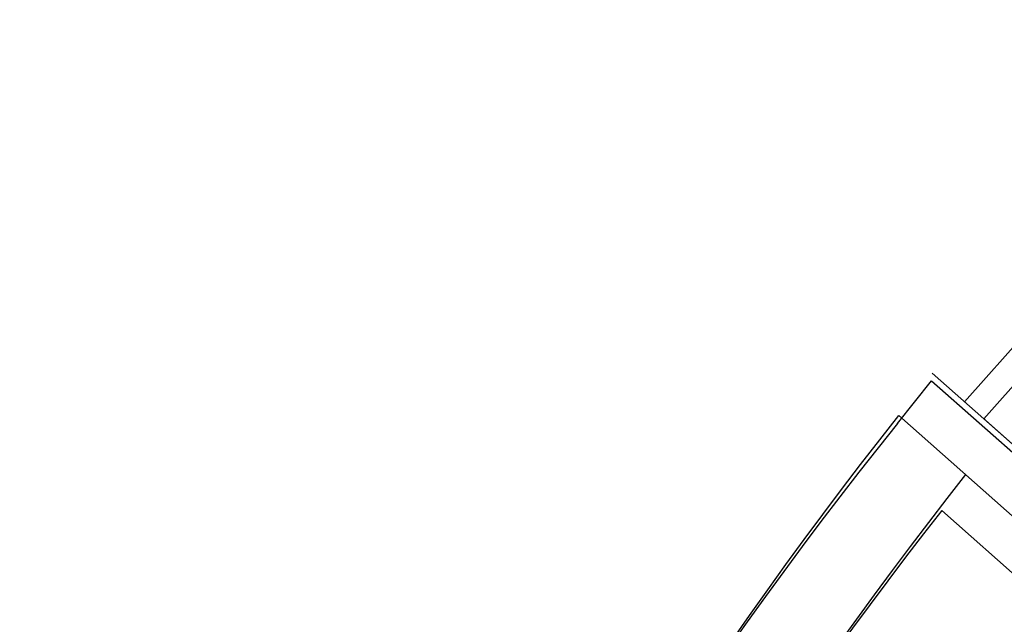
# Model space of a CAD drawing. Header units: millimetres. Extents: x -11575 to 52845, y -36266 to 23021.
# Tile 153 of 184: x 43565 to 45224, y 14813 to 15832. Entities that reach past the tile are written whole.
import ezdxf

# ---------------------------------------------------------------- set-up
doc = ezdxf.new("R2010")
doc.units = ezdxf.units.MM
doc.header["$MEASUREMENT"] = 0
doc.layers.add('GREY SCALE', color=9, linetype='Continuous', true_color=0x808080)
doc.layers.add('GREYSCALE', color=9, linetype='Continuous', lineweight=0, true_color=0x808080)

# ---------------------------------------------------------------- blocks, each defined once
blk = doc.blocks.new('FLOOR PLAN')
at = {"layer": 'GREYSCALE', "color": 0, "lineweight": -2, "ltscale": 0.25}
for p, q in [((15727.2, 15832), (15156.6, 15187.9)), ((15759.5, 15803.3), (15188.9, 15159.3)), ((15102.3, 15236.1), (15865.2, 14560.1)), ((15043.6, 15151.6), (15101.2, 15223.6)), ((15101.2, 15223.6), (15876.9, 14536.3)), ((15805, 14492.4), (15045.7, 15165.2)), ((15187.2, 15160.8), (15865.1, 14560.2)), ((15775.8, 14422.3), (15118.2, 15004.9))]:
    blk.add_line(p, q, dxfattribs=at)
at = {"layer": 'GREYSCALE', "color": 0, "lineweight": -2}
for radius, start, end in [(7752.9, 141.70885, 166.51663), (7602.5, 141.77328, 166.24476)]:
    blk.add_arc((21130.7, 10361.1), radius, start, end, dxfattribs=at)
at = {"layer": 'GREYSCALE', "color": 0, "lineweight": -2, "ltscale": 0.25}
for centre, radius, start, end in [((21162.4, 10254.8), 7837, 141.32998, 165.79348), ((21207.4, 10240.1), 7731.9, 141.9568, 165.48374)]:
    blk.add_arc(centre, radius, start, end, dxfattribs=at)

msp = doc.modelspace()

# ---------------------------------------------------------------- block references
at = {"layer": 'GREY SCALE'}
msp.add_blockref('FLOOR PLAN', (30000, 0), dxfattribs=at)

doc.saveas('drawing.dxf')
